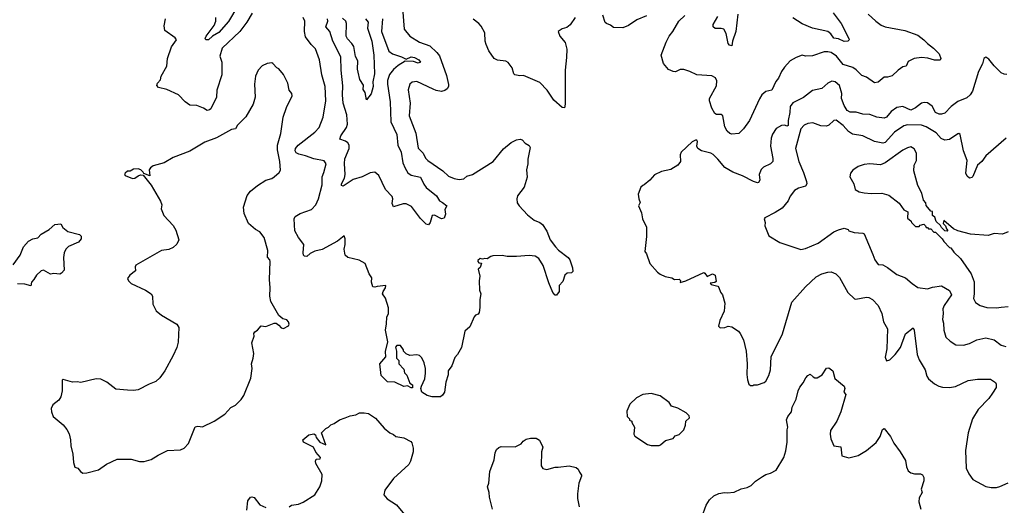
# Model space of a CAD drawing. Extents: x 1892934 to 2008621, y 567149 to 683290.
# Tile 203 of 256: x 1969903 to 1978312, y 624677 to 628827. Entities that reach past the tile are written whole.
import ezdxf

# ---------------------------------------------------------------- set-up
doc = ezdxf.new("R2010")
doc.units = 0

msp = doc.modelspace()

# ---------------------------------------------------------------- linework, layer by layer
at = {"layer": '0CON20XD'}
for points in [[(1971888.3, 628881.7), (1971844, 628805), (1971784.2, 628725.8), (1971631.4, 628585), (1971612.5, 628515), (1971630, 628465), (1971628, 628355), (1971588, 628225), (1971584, 628165), (1971534, 628065), (1971525, 628056), (1971505, 628052), (1971471.7, 628071.7), (1971415, 628092.5), (1971355, 628098), (1971316, 628125), (1971258.8, 628185), (1971160.9, 628230.9), (1971088.3, 628248.3), (1971073.9, 628263.9), (1971080, 628285), (1971105, 628312.5), (1971112.5, 628345), (1971160, 628430), (1971165.6, 628495), (1971200.5, 628595), (1971243.3, 628655), (1971231.7, 628671.7), (1971143.8, 628735), (1971136.7, 628775), (1971149.2, 628835)], [(1971765, 628946.9), (1971685, 628810.7), (1971605, 628717.3), (1971548.5, 628685), (1971515, 628656.1), (1971491.4, 628655), (1971487.9, 628665), (1971495.4, 628685), (1971565, 628778.6), (1971577.7, 628815), (1971577.6, 628845)], [(1973172.5, 628925), (1973186.7, 628745), (1973235, 628686.7), (1973317.5, 628635), (1973405, 628603.1), (1973466.7, 628546.7), (1973487.5, 628517.5), (1973549.3, 628349.3), (1973566.2, 628273.8), (1973564.5, 628255), (1973553.8, 628236.2), (1973535, 628221.9), (1973505, 628213.8), (1973461.1, 628221.1), (1973433.5, 628233.5), (1973295, 628299.2), (1973256.1, 628293.9), (1973235, 628277.5), (1973221.2, 628228.8), (1973237.8, 628115), (1973229.4, 628005), (1973286.9, 627856.9), (1973305, 627728.8), (1973348.8, 627685), (1973370, 627645), (1973390, 627625), (1973517.5, 627535), (1973565, 627491.2), (1973615, 627468.6), (1973657.6, 627462.4), (1973695, 627466), (1973721.1, 627488.9), (1973771.2, 627505), (1973946.2, 627615), (1974035.8, 627724.2), (1974101.4, 627778.6), (1974145, 627800), (1974176.7, 627806.7), (1974195, 627800), (1974221.2, 627771.2), (1974253, 627753), (1974262.5, 627735), (1974243.3, 627635), (1974243.8, 627595), (1974231.2, 627545), (1974238.3, 627481.7), (1974211.2, 627395), (1974155, 627322.5), (1974148.8, 627295), (1974152.3, 627262.3), (1974168.8, 627235), (1974238.8, 627158.8), (1974296.7, 627115), (1974345, 627093.8), (1974366.8, 627076.8), (1974405, 627020), (1974435, 626946.7), (1974478, 626885), (1974505, 626856), (1974588, 626795), (1974600.8, 626775), (1974623.8, 626705), (1974626.2, 626675), (1974616.4, 626663.6), (1974578.3, 626661.7), (1974557.5, 626645), (1974540.7, 626589.3), (1974510, 626555), (1974510.8, 626505), (1974487.5, 626472.5), (1974475, 626473.8), (1974455.8, 626495), (1974421.2, 626578.8), (1974375, 626726.2), (1974336.2, 626785), (1974305.8, 626805.8), (1974255, 626811.4), (1974145, 626804.3), (1974065, 626804.2), (1974025, 626810.8), (1973945, 626808), (1973926.4, 626803.6), (1973895, 626782.5), (1973875, 626787.5), (1973855, 626780), (1973835, 626787.5), (1973815, 626770), (1973815, 626760), (1973825, 626750), (1973847.5, 626747.5), (1973835, 626710), (1973820, 626695), (1973832.5, 626635), (1973827.5, 626595), (1973830, 626515), (1973842.5, 626485), (1973832.5, 626435), (1973833.6, 626366.4), (1973826.7, 626325), (1973819.3, 626310.7), (1973795, 626302.5), (1973785, 626287.5), (1973747.3, 626202.7), (1973704, 626166), (1973677.5, 626025), (1973643.3, 625965), (1973618.6, 625941.4), (1973595, 625867.5), (1973563.3, 625825), (1973563, 625793), (1973541.7, 625728.3), (1973530, 625645), (1973512.9, 625617.1), (1973495.9, 625604.1), (1973425, 625602.5), (1973382.5, 625615), (1973337.5, 625645), (1973330, 625675), (1973333.6, 625696.4), (1973361.7, 625758.3), (1973370, 625805), (1973370, 625845), (1973356.7, 625895), (1973337, 625937), (1973317, 625957), (1973295, 625962.5), (1973235, 625957.5), (1973205, 625970), (1973180, 625995), (1973180, 626005), (1973155, 626042.5), (1973125, 626042.5), (1973113, 626027), (1973122.5, 625995), (1973120, 625935), (1973140, 625915), (1973140, 625885), (1973185, 625840), (1973188.3, 625808.3), (1973208.3, 625788.3), (1973235, 625720), (1973257.5, 625705), (1973258.3, 625681.7), (1973245, 625680), (1973215, 625697.5), (1973185, 625692), (1973108.3, 625728.3), (1973045, 625730.8), (1972990, 625785), (1972977.5, 625885), (1973030, 625945), (1973028.3, 625991.7), (1973047.5, 626075), (1973027.5, 626175), (1973036.4, 626226.4), (1973037.5, 626285), (1973053, 626317), (1973052.5, 626365), (1973027.7, 626447.7), (1973002.5, 626485), (1973006.7, 626503.3), (1973027.5, 626535), (1973030, 626555), (1972955, 626546.2), (1972935, 626541.2), (1972920, 626545), (1972907.5, 626585), (1972911.7, 626621.7), (1972886.7, 626655), (1972853.9, 626743.9), (1972801.7, 626771.7), (1972705, 626793.3), (1972683.3, 626815), (1972673.8, 626865), (1972682.5, 626905), (1972682.5, 626955), (1972675, 626980), (1972617.5, 626935), (1972485, 626864), (1972425, 626850), (1972382.4, 626827.6), (1972355.8, 626804.2), (1972335, 626806.2), (1972328, 626815), (1972323.1, 626835), (1972330.8, 626905), (1972285, 626964.2), (1972253.9, 627023.9), (1972245.7, 627125), (1972256, 627145), (1972298.8, 627171.2), (1972395.4, 627204.6), (1972433.1, 627245), (1972454.6, 627295), (1972485.4, 627415), (1972486.2, 627485), (1972500.8, 627520.8), (1972520, 627595), (1972502.2, 627622.2), (1972415, 627637.2), (1972345, 627663.8), (1972287.7, 627677.7), (1972265, 627688.6), (1972254.4, 627705), (1972259.5, 627725), (1972282.2, 627755), (1972424.7, 627865.3), (1972460.6, 627905), (1972495.6, 627995), (1972517.3, 628135), (1972512.7, 628255), (1972482.7, 628355), (1972464.2, 628485), (1972428.7, 628578.7), (1972392, 628615), (1972345, 628680), (1972336.6, 628726.6), (1972337.8, 628815), (1972325, 628846)], [(1977150, 628875), (1977214.4, 628814.4), (1977261.3, 628781.3), (1977295, 628767.1), (1977464.2, 628734.2), (1977574.5, 628694.5), (1977625.7, 628655), (1977655, 628622.5), (1977708.8, 628585), (1977756, 628535), (1977770, 628495), (1977765, 628480), (1977715, 628481.2), (1977659.7, 628499.7), (1977605, 628502.9), (1977543.2, 628496.8), (1977490.3, 628469.7), (1977475, 628431.2), (1977445, 628424.4), (1977405.4, 628394.6), (1977355, 628347.8), (1977315, 628335.6), (1977285, 628336.2), (1977235, 628292.5), (1977205, 628288.6), (1977135, 628336), (1977095, 628351.2), (1977048.3, 628398.3), (1977017.9, 628417.9), (1976935, 628445.4), (1976880.4, 628515), (1976835, 628545.4), (1976805, 628552.9), (1976775, 628552.2), (1976675, 628518.5), (1976615, 628515.6), (1976585, 628523.8), (1976535, 628504.2), (1976484.6, 628475.4), (1976435, 628422), (1976410, 628385), (1976385, 628326.7), (1976360.7, 628299.3), (1976326, 628225), (1976275, 628212.5), (1976242.5, 628185), (1976220.5, 628149.5), (1976135, 627966), (1976083.8, 627895), (1976045.8, 627854.2), (1975985, 627850), (1975967.5, 627855), (1975946.7, 627875), (1975925, 627912.5), (1975907.5, 628005), (1975895, 628016.2), (1975855, 628017.5), (1975840.8, 628025), (1975815, 628070), (1975795.8, 628135), (1975795.7, 628155), (1975855, 628262.5), (1975857.1, 628305), (1975845, 628330), (1975815, 628346.7), (1975685, 628355.6), (1975625.3, 628385.3), (1975575, 628400.6), (1975545, 628402.5), (1975505, 628382.5), (1975485, 628383.3), (1975445, 628402.5), (1975402.4, 628452.4), (1975382.9, 628525), (1975424.4, 628635), (1975448.9, 628685), (1975482, 628725), (1975532.5, 628815), (1975585, 628863.8)], [(1976036.9, 628875), (1976018.4, 628725), (1975990.6, 628645), (1975985, 628602.5), (1975965, 628608.8), (1975955, 628623.8), (1975937.8, 628707.8), (1975916.2, 628745), (1975895, 628752), (1975842.5, 628752.5), (1975826.2, 628765), (1975825, 628786.7), (1975865.6, 628855)], [(1976851.8, 628885), (1976918.9, 628795), (1976985.7, 628665), (1976986, 628655), (1976976.2, 628645), (1976945, 628639.4), (1976895, 628663.2), (1976855, 628670), (1976831.8, 628705), (1976805, 628726.7), (1976675, 628754.3), (1976585, 628792.9), (1976505, 628843.3)], [(1973001.7, 628835), (1972992.7, 628725), (1973056.9, 628556.9), (1973088, 628535), (1973165, 628510.3), (1973205, 628490.8), (1973245, 628510), (1973275, 628503.3), (1973312.5, 628485), (1973326, 628465), (1973305, 628456.7), (1973265, 628470), (1973195, 628472.1), (1973134.2, 628435.8), (1973095, 628400.8), (1973061.5, 628358.5), (1973045, 628308.8), (1973042.9, 628277.1), (1973067.5, 628125), (1973071.9, 627955), (1973122.9, 627845), (1973132.5, 627755), (1973160.4, 627695), (1973175.4, 627605), (1973195, 627557.5), (1973218.6, 627518.6), (1973247, 627497), (1973325, 627482.2), (1973355, 627420), (1973375, 627392.9), (1973462.2, 627322.2), (1973488.9, 627278.9), (1973515, 627265.8), (1973550, 627235), (1973534.3, 627205), (1973538.8, 627165), (1973529.2, 627130.8), (1973505, 627124.4), (1973445, 627156.7), (1973426.4, 627153.6), (1973410, 627095), (1973395, 627072.5), (1973375, 627080), (1973325, 627127.1), (1973292.2, 627172.2), (1973249.5, 627229.5), (1973205, 627253.3), (1973178, 627252), (1973095, 627226.7), (1973085.5, 627255), (1973088.5, 627295), (1973083.1, 627315), (1973026.3, 627376.3), (1972969.2, 627495), (1972935, 627524), (1972895, 627518.6), (1972826.6, 627483.4), (1972749.8, 627460.2), (1972665, 627405.7), (1972651.4, 627411.4), (1972650, 627425), (1972676.7, 627473.3), (1972683.8, 627505), (1972677.2, 627597.2), (1972681.2, 627638.8), (1972716.9, 627725), (1972715.6, 627755), (1972704.2, 627775), (1972685, 627789.4), (1972636.2, 627806.2), (1972644.5, 627835.5), (1972694.2, 627905.8), (1972704, 627935), (1972698.1, 628015), (1972666.7, 628115), (1972660, 628185), (1972662, 628262), (1972648.5, 628395), (1972645, 628510), (1972578.2, 628645), (1972550.4, 628725), (1972516.2, 628765), (1972535.9, 628815.9), (1972532.3, 628835)], [(1972855, 628835.6), (1972880, 628805), (1972873.2, 628755), (1972909.7, 628645), (1972927.2, 628525), (1972934.4, 628365), (1972917.8, 628295), (1972922.9, 628255), (1972906.1, 628193.9), (1972865, 628142.5), (1972854.1, 628204.1), (1972835, 628230), (1972838.3, 628268.3), (1972808.6, 628315), (1972795, 628377.5), (1972788.8, 628405), (1972790.6, 628475), (1972771.9, 628511.9), (1972757.3, 628597.3), (1972740.9, 628625), (1972702.8, 628662.8), (1972691.5, 628685), (1972692.9, 628795), (1972688.1, 628815), (1972660.1, 628840.1)], [(1974647.5, 628845), (1974605, 628782.5), (1974575, 628760), (1974535, 628750), (1974502.5, 628725), (1974517.5, 628685), (1974561.7, 628631.7), (1974575.7, 628575.7), (1974574.2, 628504.2), (1974561.9, 628395), (1974561.4, 628105), (1974556.7, 628073.3), (1974535, 628076.7), (1974465, 628140), (1974407.5, 628225), (1974345, 628290), (1974205, 628350), (1974175, 628347.5), (1974132.5, 628355), (1974124.1, 628364.1), (1974109.2, 628415), (1974075, 628462), (1974055, 628472), (1973985, 628480), (1973954.6, 628494.6), (1973910.9, 628560.9), (1973886.5, 628615), (1973878.5, 628645), (1973874.4, 628715), (1973845, 628771.2), (1973825, 628793.8), (1973775, 628831.2)], [(1975255, 628861.5), (1975175, 628825.5), (1975101.9, 628778.1), (1975055, 628758.5), (1974975, 628759.2), (1974950.1, 628780.1), (1974915, 628793.9), (1974904.4, 628804.4), (1974882.2, 628865)], [(1970441.7, 624951.7), (1970475, 624953.3), (1970575, 624980), (1970645, 625027.5), (1970735, 625070), (1970855, 625070), (1970925, 625051.2), (1970965, 625050), (1971025, 625068.8), (1971085, 625106.2), (1971165, 625143.8), (1971275, 625150), (1971307.5, 625165), (1971343.3, 625205), (1971402, 625348), (1971425, 625353.8), (1971465, 625346.7), (1971562.5, 625395), (1971655, 625456.7), (1971706.1, 625513.9), (1971745, 625533.8), (1971795, 625580), (1971817.5, 625615), (1971876.8, 625763.2), (1971888.8, 625845), (1971883.8, 625885), (1971896.1, 625933.9), (1971903.8, 625975), (1971886.2, 626065), (1971906.4, 626123.6), (1971903.3, 626145), (1971910.7, 626159.3), (1971935, 626173.3), (1971965, 626210), (1972005, 626204), (1972075, 626233.3), (1972093, 626233), (1972116.4, 626216.4), (1972135, 626192.5), (1972155, 626187.5), (1972199.3, 626210.7), (1972203.3, 626225), (1972200, 626245), (1972185, 626263.3), (1972151.7, 626271.7), (1972115, 626300), (1972047.7, 626417.7), (1972040, 626465), (1972043.1, 626535), (1972035.9, 626605.9), (1972041.7, 626761.7), (1972038.8, 626775), (1972018.8, 626798.8), (1972021.2, 626855), (1971990, 626965), (1971953.3, 627015), (1971916.7, 627035), (1971857.1, 627085), (1971820.9, 627170.9), (1971814.2, 627225), (1971846.4, 627323.6), (1971875, 627362.5), (1971935, 627410), (1972004.3, 627455.7), (1972055, 627471.2), (1972077.5, 627485), (1972118.3, 627521.7), (1972129.2, 627540.8), (1972124.4, 627615), (1972104.5, 627715), (1972104.6, 627755.4), (1972134, 627855), (1972153.3, 627995), (1972182.3, 628077.7), (1972230, 628175), (1972227.5, 628195), (1972203.6, 628223.6), (1972192.5, 628285), (1972155, 628360), (1972116.4, 628406.4), (1972100, 628415), (1972065, 628452.5), (1972055, 628457.5), (1972017, 628453), (1971975, 628433.3), (1971938.8, 628395), (1971917.5, 628345), (1971909.2, 628275), (1971913.8, 628165), (1971896.7, 628105), (1971835, 627998), (1971763.4, 627926.6), (1971745.5, 627894.5), (1971712.4, 627887.6), (1971583.3, 627816.7), (1971485, 627779.2), (1971355.9, 627704.1), (1971215, 627648), (1971135.8, 627604.2), (1971042.9, 627577.1), (1971018.8, 627561.2), (1971009.2, 627545), (1971015, 627492.5), (1970961.7, 627511.7), (1970957.5, 627525), (1970937.5, 627545), (1970915, 627552.5), (1970875, 627550), (1970845, 627532.5), (1970825, 627532.5), (1970802.5, 627515), (1970797.5, 627505), (1970802.5, 627495), (1970865, 627470), (1970885, 627472.5), (1970915, 627493.8), (1970935, 627500), (1970958.3, 627498.3), (1971025, 627413.3), (1971104.2, 627275), (1971116, 627245), (1971111.7, 627211.7), (1971133.9, 627153.9), (1971215, 627067.5), (1971235, 627027.5), (1971263.3, 626945), (1971245, 626907.5), (1971215, 626880), (1971175.8, 626864.2), (1971115, 626855.6), (1970895, 626728.8), (1970888.8, 626715), (1970890.7, 626679.3), (1970842.5, 626645), (1970823.9, 626616.1), (1970831.2, 626595), (1970855, 626571.2), (1970976.8, 626516.8), (1971025.5, 626485.5), (1971035.8, 626465), (1971040.8, 626395), (1971069.7, 626339.7), (1971112.7, 626302.7), (1971245.8, 626225.8), (1971261.2, 626195), (1971257.6, 626072.4), (1971245.6, 626025), (1971215, 625956.7), (1971143.3, 625825), (1971098.8, 625765), (1971066.2, 625735), (1971008.7, 625711.3), (1970915, 625664), (1970875, 625658), (1970825, 625660), (1970725, 625670), (1970648.3, 625728.3), (1970596.1, 625756.1), (1970555, 625758), (1970425, 625726.2), (1970395, 625732), (1970355, 625729.2), (1970275, 625751.2), (1970266.7, 625745), (1970264.4, 625655), (1970252.9, 625605), (1970237.5, 625575), (1970185.6, 625534.4), (1970170.8, 625505), (1970174.3, 625474.3), (1970189.2, 625435), (1970275, 625363.1), (1970305, 625325.7), (1970325, 625286.2), (1970337.1, 625235), (1970338.8, 625185), (1970356, 625115), (1970362.3, 625042.3), (1970373.9, 625003.9), (1970400, 624995), (1970422.5, 624965), (1970441.7, 624951.7)], [(1978335, 628360), (1978310.7, 628360.7), (1978285, 628372.5), (1978225, 628432.5), (1978179.5, 628489.5), (1978155, 628507.5), (1978137.5, 628495), (1978125, 628450), (1978092, 628385), (1978041.9, 628215), (1978021.4, 628185), (1977991.8, 628158.2), (1977915, 628128.1), (1977859.2, 628085), (1977805, 628029.2), (1977775, 628020.8), (1977755, 628020), (1977726, 628035), (1977695, 628087.5), (1977655, 628115.8), (1977628.8, 628118.8), (1977605, 628112.5), (1977555, 628074.4), (1977515.4, 628054.6), (1977445, 628084.4), (1977395, 628077.8), (1977345, 628042.9), (1977305, 627994.2), (1977285, 627985.7), (1977225, 627992.9), (1977165, 628017.1), (1977105, 628019.1), (1977048.2, 628038.2), (1976995, 628037.5), (1976970.6, 628050.6), (1976944.7, 628095), (1976921.8, 628155), (1976925, 628197.5), (1976905.3, 628265.3), (1976866.6, 628296.6), (1976839.3, 628300.7), (1976805, 628284.2), (1976755, 628238.8), (1976675, 628220.8), (1976597.8, 628162.2), (1976505, 628115.6), (1976482.9, 628085), (1976480.3, 628035), (1976465.2, 627965), (1976466.2, 627923.8), (1976455, 627917.5), (1976437.5, 627925), (1976408.3, 627921.7), (1976365, 627896.7), (1976332.3, 627847.7), (1976321.5, 627815), (1976314.4, 627745), (1976335, 627640), (1976334.1, 627615.9), (1976314.4, 627595.6), (1976254.6, 627565.4), (1976235, 627546.2), (1976218.8, 627505), (1976223.3, 627455), (1976213.6, 627436.4), (1976205, 627434), (1976170, 627445), (1976075, 627492.9), (1975995, 627523.1), (1975925, 627563.5), (1975866, 627636), (1975825, 627674), (1975805, 627686), (1975725, 627707.5), (1975695, 627726.7), (1975686.2, 627745), (1975692.5, 627785), (1975685, 627797.5), (1975675, 627797.5), (1975645, 627782.5), (1975552.5, 627695), (1975543, 627673), (1975546.7, 627615), (1975523.3, 627585), (1975465, 627546.7), (1975385, 627530), (1975325, 627501.2), (1975285, 627456.2), (1975236.7, 627415), (1975225, 627411.2), (1975208.8, 627395), (1975186.2, 627335), (1975190, 627295), (1975202.5, 627265), (1975186.7, 627235), (1975213.8, 627175), (1975222.5, 627125), (1975256.2, 627055), (1975256.2, 626975), (1975242.5, 626845), (1975257.5, 626825), (1975283.8, 626743.8), (1975350, 626670), (1975373, 626653), (1975415, 626632.5), (1975471.7, 626621.7), (1975495, 626607.5), (1975535, 626610), (1975547, 626597), (1975545, 626580), (1975592.5, 626595), (1975745, 626665.7), (1975755, 626661.2), (1975775, 626633.3), (1975820, 626655), (1975843.3, 626645), (1975850.7, 626589.3), (1975839.3, 626580.7), (1975800, 626575), (1975810, 626565), (1975865, 626550), (1975875, 626538.8), (1975888.3, 626498.3), (1975905.9, 626475.9), (1975925.7, 626405), (1975920.8, 626335), (1975884, 626255), (1975871.7, 626208.3), (1975885, 626193.3), (1975925, 626196.7), (1975955, 626208.8), (1975985, 626203.3), (1976042.5, 626165), (1976056.7, 626145), (1976085, 626090), (1976108.8, 625995), (1976116.2, 625885), (1976113.3, 625795), (1976118.3, 625748.3), (1976131.7, 625711.7), (1976145, 625700), (1976165, 625700), (1976173, 625707), (1976205, 625707.5), (1976260, 625725), (1976275, 625737.5), (1976302, 625785), (1976315.8, 625835), (1976320.8, 625945), (1976416.6, 626143.4), (1976497.5, 626412.5), (1976615, 626544.3), (1976705, 626629.2), (1976755, 626656), (1976805, 626670), (1976835, 626671.2), (1976874, 626654), (1976905, 626622.5), (1976976.7, 626495), (1977031.7, 626441.7), (1977045, 626438.8), (1977134.5, 626455.5), (1977155, 626452.9), (1977188, 626435), (1977235.5, 626385.5), (1977267.7, 626315), (1977281.4, 626245), (1977315.8, 626185.8), (1977308, 626015), (1977294.2, 625944.2), (1977305, 625912.5), (1977335, 625921.2), (1977381.2, 625965), (1977425.7, 626025), (1977468.3, 626141.7), (1977535, 626192.5), (1977543.8, 626175), (1977568.9, 625965), (1977585, 625921.2), (1977635.8, 625835), (1977651.2, 625781.2), (1977665, 625756.7), (1977715.9, 625715.9), (1977754.2, 625694.2), (1977785.9, 625685.9), (1977845, 625684), (1977895, 625692.5), (1978005, 625742.9), (1978084.2, 625755.8), (1978195.6, 625755.6), (1978237.5, 625725), (1978243, 625713), (1978242, 625685), (1978212.5, 625635), (1978180.2, 625589.8), (1978089.2, 625495), (1978041.4, 625415), (1978004.4, 625295.6), (1977981.4, 625145), (1977988, 624995), (1978008, 624945), (1978045, 624896.2), (1978155, 624838), (1978199.5, 624829.5), (1978245, 624830), (1978275, 624837.1), (1978345, 624870)], [(1978328.8, 627815), (1978153.8, 627665), (1978120, 627615), (1978084.3, 627585), (1978045, 627486.7), (1978035, 627477.5), (1978015, 627472.5), (1977995, 627490), (1977982.5, 627515), (1977993.8, 627625), (1977963.8, 627705), (1977935, 627846.7), (1977925, 627853.8), (1977915, 627852), (1977845, 627802.1), (1977805, 627797.9), (1977771.8, 627811.8), (1977729, 627859), (1977645, 627910.8), (1977605.2, 627925.2), (1977485, 627929.3), (1977455, 627919.6), (1977375, 627865.9), (1977295, 627777.1), (1977275, 627771.9), (1977205, 627785.4), (1977105, 627833.5), (1977015, 627850), (1976982.3, 627872.3), (1976935, 627921.9), (1976875, 627969.1), (1976855, 627965.5), (1976815, 627926.9), (1976795, 627917.1), (1976745, 627919.4), (1976676.2, 627946.2), (1976635, 627940), (1976602.5, 627925), (1976575, 627893.8), (1976528.6, 627725), (1976556.5, 627615), (1976598.3, 627521.7), (1976623.3, 627445), (1976624.6, 627425), (1976615.5, 627405), (1976555, 627387.5), (1976521.7, 627368.3), (1976482.4, 627317.6), (1976465, 627278.8), (1976414, 627215), (1976355, 627178), (1976267.5, 627135), (1976262.5, 627125), (1976270, 627095), (1976267.5, 627065), (1976300.7, 626980.7), (1976395, 626923.8), (1976575, 626863.8), (1976615, 626872.9), (1976722.4, 626917.6), (1976855, 627014.4), (1976895, 627032.5), (1976945.9, 627045.9), (1976977.5, 627035), (1976985, 627022.5), (1977028.8, 627008.8), (1977105, 627004), (1977115, 626998), (1977188.3, 626821.7), (1977205.7, 626775), (1977235, 626736), (1977275, 626731.2), (1977315, 626710), (1977395, 626650), (1977469.7, 626619.7), (1977525, 626572), (1977575, 626539.2), (1977655, 626526.7), (1977697.8, 626542.2), (1977775, 626553.4), (1977845, 626511.5), (1977860, 626475), (1977797.5, 626385), (1977788, 626355), (1977791.4, 626315), (1977784.2, 626265), (1977794.4, 626234.4), (1977796.7, 626175), (1977814.2, 626115), (1977849.1, 626079.1), (1977897.7, 626047.7), (1977965, 626044.2), (1978015, 626060), (1978078.6, 626091.4), (1978155, 626106.9), (1978225, 626090), (1978285, 626044.4), (1978326.8, 626033.2)], [(1978346.1, 627013.9), (1978296.1, 626993.9), (1978225, 627000), (1978175, 626984), (1978025, 626993.8), (1977915, 627023.3), (1977879.3, 627039.3), (1977795, 627110), (1977790, 627085), (1977810, 627065), (1977818.3, 627038.3), (1977830, 627025), (1977825, 627020), (1977805, 627022.5), (1977775, 627050), (1977768.3, 627068.3), (1977731.7, 627101.7), (1977718.3, 627138.3), (1977700, 627155), (1977698.3, 627188.3), (1977685, 627190), (1977645, 627240), (1977641.7, 627261.7), (1977622.5, 627285), (1977607.5, 627345), (1977575, 627410), (1977540, 627535), (1977543.8, 627585), (1977563.8, 627625), (1977563.3, 627685), (1977543.9, 627723.9), (1977515, 627740), (1977485, 627733.3), (1977445, 627711.2), (1977295.8, 627604.2), (1977253.6, 627586.4), (1977165, 627594), (1977115, 627590), (1977065, 627573.3), (1977018.3, 627541.7), (1976997.5, 627515), (1976993.3, 627485), (1977026.7, 627425), (1977040, 627375), (1977072.5, 627355), (1977115, 627347.1), (1977175, 627340.8), (1977265.7, 627345.7), (1977325, 627326.7), (1977415, 627258.8), (1977452.9, 627202.9), (1977487.5, 627185), (1977485, 627130), (1977516.4, 627106.4), (1977520, 627095), (1977555, 627060), (1977585, 627060), (1977595, 627070), (1977625, 627080), (1977640, 627065), (1977645, 627050), (1977655, 627050), (1977665, 627040), (1977685, 627040), (1977711.7, 627011.7), (1977725, 627010), (1977783, 626953), (1977795, 626930), (1977845, 626880), (1977856.4, 626876.4), (1977880.7, 626840.7), (1977937.5, 626785), (1978028.8, 626655), (1978055.7, 626585.7), (1978056.2, 626485), (1978050, 626445), (1978065, 626410), (1978105, 626383.3), (1978163, 626367), (1978245, 626363.3), (1978285, 626370), (1978345, 626376.7)], [(1969848, 626732), (1969905.8, 626815), (1969935, 626886.2), (1969978.8, 626935), (1970015, 626954.3), (1970057.6, 626962.4), (1970086.7, 626995), (1970155, 627034), (1970202, 627078), (1970255, 627083.8), (1970270.8, 627050.8), (1970315, 627016.7), (1970415, 626990), (1970427, 626977), (1970427.5, 626955), (1970403.9, 626926.1), (1970320.9, 626889.1), (1970297.5, 626865), (1970282.5, 626835), (1970276.7, 626795), (1970282.5, 626685), (1970259.3, 626660.7), (1970245, 626652.5), (1970195, 626657.5), (1970165, 626652.5), (1970106.4, 626686.4), (1970085, 626680), (1970047.5, 626645), (1970024.4, 626605.6), (1970003.3, 626585), (1969997, 626553), (1969947.7, 626567.7), (1969885, 626570.8)], [(1975730, 624575), (1975765, 624677.5), (1975795, 624722.5), (1975831.7, 624758.3), (1975875, 624776.7), (1975923.6, 624786.4), (1975945, 624783.3), (1976005, 624790), (1976065, 624817.5), (1976115, 624827.5), (1976150, 624845), (1976187, 624883), (1976246.4, 624923.6), (1976275, 624940), (1976315, 624950), (1976365, 624977.5), (1976429.2, 625085), (1976445, 625142.5), (1976456.9, 625215), (1976457.3, 625322.7), (1976464, 625345), (1976453.1, 625406.9), (1976464.4, 625435.6), (1976493.8, 625475), (1976501.2, 625515), (1976536, 625585), (1976551.2, 625655), (1976565, 625687.5), (1976595, 625722.5), (1976616.2, 625765), (1976634.2, 625785.8), (1976655, 625797.5), (1976680, 625775), (1976695, 625767.5), (1976715, 625767.5), (1976757, 625793), (1976795, 625847.5), (1976815, 625852.5), (1976847.5, 625825), (1976865, 625760), (1976943.6, 625693.6), (1976950, 625675), (1976942.5, 625645), (1976960, 625625), (1976915.5, 625474.5), (1976883.1, 625396.9), (1976828, 625315), (1976824.1, 625285.9), (1976830, 625245), (1976857.5, 625185), (1976917.5, 625177.5), (1976925, 625100), (1976985, 625081.2), (1977065, 625103.3), (1977135, 625146.2), (1977217, 625213), (1977252, 625265), (1977272, 625325), (1977285, 625332.5), (1977340, 625265), (1977367.7, 625207.7), (1977423.6, 625133.6), (1977468.6, 625058.6), (1977477.1, 625005), (1977490.6, 624970.6), (1977514.2, 624954.2), (1977545, 624946.7), (1977597, 624947), (1977615, 624937.5), (1977625.7, 624915.7), (1977624, 624885), (1977603.3, 624815), (1977610, 624785), (1977585, 624740), (1977581.2, 624705), (1977600, 624645)], [(1975295, 625186.7), (1975365, 625187.5), (1975375, 625192.5), (1975419.3, 625230.7), (1975485, 625247.5), (1975500, 625270), (1975535, 625282.5), (1975575, 625322.5), (1975589.3, 625360.7), (1975592.5, 625395), (1975622.5, 625425), (1975621.7, 625441.7), (1975595, 625467.5), (1975525, 625507.5), (1975470, 625525), (1975450, 625555), (1975371.7, 625611.7), (1975295, 625632.5), (1975225, 625622.5), (1975170, 625595), (1975115, 625540), (1975088.3, 625481.7), (1975090, 625435), (1975110, 625415), (1975110, 625405), (1975130, 625395), (1975130, 625385), (1975152.5, 625345), (1975147.5, 625285), (1975157, 625267), (1975266.1, 625196.1), (1975295, 625186.7)], [(1972205, 624662.5), (1972225, 624678.8), (1972285, 624687.5), (1972325, 624702.9), (1972423.2, 624766.8), (1972465.6, 624834.4), (1972482.5, 624885), (1972485, 624940), (1972432.5, 625035), (1972430, 625055), (1972435, 625070), (1972470, 625075), (1972472.5, 625085), (1972431.5, 625131.5), (1972412.3, 625172.3), (1972327, 625217), (1972320, 625235), (1972371.7, 625278.3), (1972416.2, 625286.2), (1972428.3, 625278.3), (1972436.2, 625255), (1972465, 625216.7), (1972517, 625193), (1972480, 625295), (1972517, 625333), (1972540, 625345), (1972560, 625365), (1972590, 625375), (1972634.1, 625405.9), (1972682.5, 625425), (1972725, 625441.4), (1972775, 625450.8), (1972805, 625465.7), (1972845, 625468.1), (1972882.1, 625462.1), (1972942.7, 625422.7), (1973015.8, 625335.8), (1973065, 625296.7), (1973095, 625283.3), (1973115, 625263.8), (1973185, 625253.8), (1973243.3, 625223.3), (1973250.7, 625210.7), (1973263.3, 625165), (1973263.3, 625135), (1973241.2, 625055), (1973226.7, 625025), (1973094.2, 624905.8), (1973022, 624805), (1973013.8, 624765), (1973042.7, 624732.7), (1973121.7, 624681.7), (1973188.3, 624598.3)], [(1973940.8, 624645), (1973915.8, 624745), (1973914, 624785), (1973898, 624835), (1973910, 624865), (1973917.5, 624965), (1973953.9, 625066.1), (1973964.4, 625125), (1973976.3, 625153.7), (1973995, 625172), (1974015, 625180), (1974135, 625176.7), (1974185, 625203.3), (1974204.1, 625225.9), (1974228.3, 625241.7), (1974265, 625250), (1974315, 625249.2), (1974342.3, 625232.3), (1974370.8, 625175), (1974360.8, 625135), (1974357.5, 625015), (1974370.7, 624990.7), (1974405, 624983.3), (1974475, 625003.8), (1974501.7, 625001.7), (1974595, 625013.8), (1974655, 625001.2), (1974673.3, 624985), (1974685, 624960), (1974702.5, 624935), (1974702.5, 624925), (1974678.8, 624865), (1974666.2, 624775), (1974666.7, 624735), (1974682.5, 624665)], [(1971842.5, 624635), (1971850, 624715), (1971873.6, 624746.4), (1971885, 624750), (1971905, 624742.5), (1971955, 624681.2), (1972005, 624658.8)]]:
    msp.add_lwpolyline(points, dxfattribs=at)

doc.saveas('drawing.dxf')
